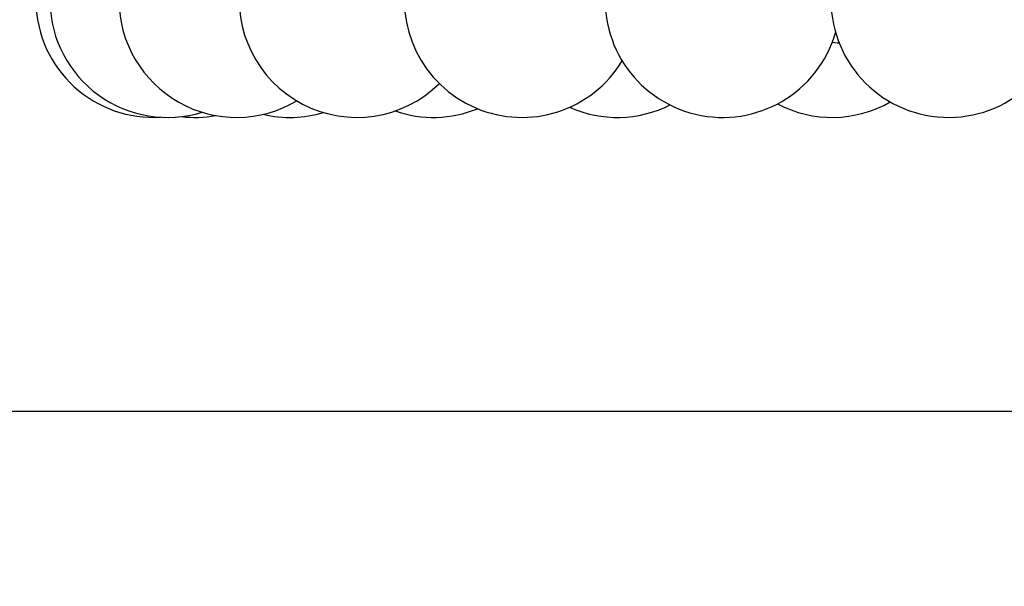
# Model space of a CAD drawing. Extents: x 0 to 297, y 0 to 420.
# Tile 9 of 24: x 54 to 88, y 192 to 211. Entities that reach past the tile are written whole.
import ezdxf

# ---------------------------------------------------------------- set-up
doc = ezdxf.new("R2010")
doc.units = 0
doc.linetypes.add('SLD-SOLIDO', pattern=[0])
doc.layers.get('0').update_dxf_attribs({"linetype": 'CONTINUOUS'})
doc.layers.add('FORMAT', color=7, linetype='SLD-SOLIDO')
doc.styles.add('SLDTEXTSTYLE3', font='GOTHIC.TTF', dxfattribs={"width": 0.913})
doc.dimstyles.new('SLDDIMSTYLE0', dxfattribs={"dimtxt": 2.645833, "dimasz": 3, "dimexe": 0, "dimexo": 0.0625, "dimgap": 0.661458, "dimtad": 0, "dimdec": 0, "dimlfac": 5, "dimrnd": 1e-09, "dimzin": 12, "dimtxsty": 'SLDTEXTSTYLE3', "dimsah": 1, "dimcen": 0.09, "dimazin": 3, "dimtfac": 1, "dimtdec": 0, "dimtofl": 0, "dimtmove": 0, "dimatfit": 3, "dimtolj": 1, "dimtzin": 12})

# ---------------------------------------------------------------- blocks, each defined once
blk = doc.blocks.new('_D')
at = {"layer": 'FORMAT', "color": 7}
for p, q in [((44.213, 226.168), (44.213, 196.555)), ((143.359, 226.168), (143.359, 196.555)), ((91.119, 202.885), (90.314, 202.885)), ((90.314, 202.885), (90.314, 195.752)), ((99.634, 202.885), (100.439, 202.885)), ((100.439, 202.885), (100.439, 195.752)), ((95.418, 199.591), (98.152, 199.591)), ((44.213, 197.555), (87.998, 197.555)), ((143.359, 197.555), (102.755, 197.555)), ((90.314, 195.752), (91.119, 195.752)), ((100.439, 195.752), (99.634, 195.752))]:
    blk.add_line(p, q, dxfattribs=at)
for points in [[(44.213, 197.555), (47.213, 197.055), (47.213, 198.055)], [(143.359, 197.555), (140.359, 198.055), (140.359, 197.055)]]:
    blk.add_solid(points, dxfattribs=at)
at = {"layer": 'FORMAT', "color": 7, "attachment_point": 1, "style": 'SLDTEXTSTYLE3'}
for s, insert, char_height in [('1', (95.808, 202.737), 2.646), ('19', (91.119, 200.74), 2.6458), ('"', (98.542, 200.74), 2.646), ('2', (95.808, 199.131), 2.646), ('496', (92.444, 195.067), 2.6458)]:
    blk.add_mtext(s, dxfattribs=dict(at, insert=insert, char_height=char_height))

msp = doc.modelspace()

# ---------------------------------------------------------------- linework, layer by layer
at = {"color": 1, "linetype": 'SLD-SOLIDO', "flags": 128}
msp.add_lwpolyline([(81.969, 210.077), (81.909, 210.083), (81.728, 210.103)], dxfattribs=at)
at = {"color": 7, "linetype": 'SLD-SOLIDO'}
for centre, start, end in [((71.166, 211.555), 165.1007, 328.6821), ((65.551, 211.555), 170.2208, 314.576), ((78, 211.555), 169.4809, 343.8801), ((85.686, 211.555), 174.5567, 354.5567), ((58.629, 211.555), 181.8048, 273.4412), ((59.109, 211.555), 181.3258, 287.0806), ((61.459, 211.555), 180.3687, 300.7688), ((81.723, 211.555), 242.2662, 299.6908), ((68.157, 211.555), 250.9876, 292.0912), ((74.418, 211.555), 246.0132, 296.6007), ((60.044, 211.555), 263.288, 280.1856), ((63.278, 211.555), 256.8526, 286.5061)]:
    msp.add_arc(centre, 4, start, end, dxfattribs=at)

# ---------------------------------------------------------------- dimensions: what is measured, and where the dimension line sits
at = {"layer": 'FORMAT', "color": 7}
dim = msp.add_linear_dim(base=(44.213, 197.555), p1=(143.359, 227.168), p2=(44.213, 227.168), dimstyle='SLDDIMSTYLE0', dxfattribs=at)
dim.commit()
dim.dimension.update_dxf_attribs({"geometry": '_D', "text_midpoint": (95.376, 197.555), "dimtype": 160})

doc.saveas('drawing.dxf')
